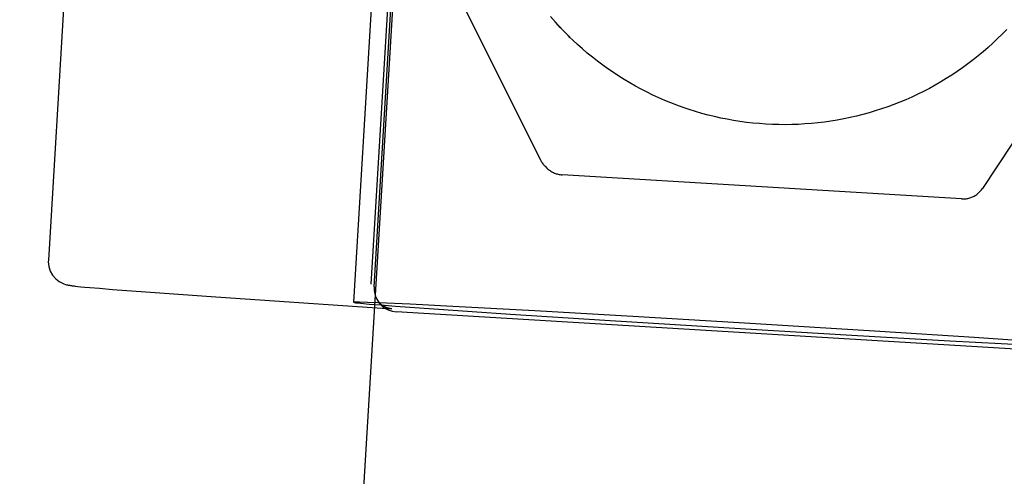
# Model space of a CAD drawing. Header units: inches. Extents: x 0 to 304, y 0 to 196.
# Tile 109 of 129: x 167.081 to 167.498, y 136.547 to 136.74. Entities that reach past the tile are written whole.
import ezdxf

# ---------------------------------------------------------------- set-up
doc = ezdxf.new("R2010")
doc.units = ezdxf.units.IN
doc.header["$LTSCALE"] = 16.696429
doc.header["$MEASUREMENT"] = 0
doc.linetypes.add('HIDDEN', pattern=[0.2, 0.1, -0.1])
doc.layers.add('DEFAULT_2', color=8, linetype='HIDDEN')

msp = doc.modelspace()

# ---------------------------------------------------------------- linework, layer by layer
at = {"layer": 'DEFAULT_2', "color": 8, "linetype": 'HIDDEN'}
for p, q in [((167.15851, 137.71259), (167.09349, 136.63812)), ((167.25799, 137.2042), (167.22265, 136.62029)), ((167.26093, 137.10384), (166.53605, 125.12607)), ((167.23024, 136.62801), (167.25283, 137.00132)), ((167.23142, 136.62686), (167.25401, 137.00017)), ((167.22616, 136.83215), (167.30186, 136.68056)), ((167.58251, 136.80988), (167.48907, 136.66852)), ((167.30827, 136.73883), (167.30607, 136.74135)), ((167.30382, 136.67787), (167.30461, 136.6771)), ((167.48013, 136.66405), (167.31099, 136.67428)), ((167.10596, 136.62703), (167.10731, 136.62689)), ((167.10731, 136.62689), (167.10899, 136.62673)), ((167.10899, 136.62673), (167.11107, 136.62654)), ((167.11107, 136.62654), (167.11514, 136.62619)), ((167.11514, 136.62619), (167.12072, 136.62574)), ((167.12072, 136.62574), (167.13482, 136.62465)), ((167.13482, 136.62465), (167.16442, 136.62253)), ((167.16442, 136.62253), (167.2306, 136.61809)), ((167.23441, 136.6191), (167.23324, 136.62025)), ((167.24664, 136.61945), (167.23331, 136.62006)), ((167.2306, 136.61809), (167.2389, 136.6175)), ((167.54024, 136.59817), (167.2408, 136.61627)), ((167.26476, 136.61853), (167.24664, 136.61945)), ((167.2567, 136.6175), (167.28913, 136.61531)), ((167.29955, 136.61664), (167.26476, 136.61853)), ((167.34103, 136.61426), (167.29955, 136.61664)), ((167.28913, 136.61531), (167.32906, 136.61273)), ((167.32906, 136.61273), (167.38864, 136.60905)), ((167.38605, 136.61159), (167.34103, 136.61426)), ((167.44563, 136.6079), (167.38605, 136.61159)), ((167.38864, 136.60905), (167.43367, 136.60637)), ((167.48556, 136.60533), (167.44563, 136.6079)), ((167.43367, 136.60637), (167.47515, 136.604)), ((167.47515, 136.604), (167.50993, 136.60211)), ((167.51799, 136.60314), (167.48556, 136.60533))]:
    msp.add_line(p, q, dxfattribs=at)
for points in [[(167.31437, 136.73245), (167.31356, 136.73325), (167.31162, 136.73521), (167.30973, 136.73722), (167.30788, 136.73926)], [(167.31435, 136.73247), (167.31228, 136.73454), (167.31025, 136.73666), (167.30827, 136.73883)], [(167.49933, 136.73583), (167.4974, 136.73385), (167.49544, 136.73192), (167.49343, 136.73002), (167.49138, 136.72817), (167.4893, 136.72636), (167.48718, 136.7246), (167.48502, 136.72288), (167.48282, 136.72121), (167.48059, 136.71959), (167.47833, 136.71801), (167.47603, 136.71648), (167.4737, 136.715), (167.47134, 136.71357), (167.46895, 136.71219), (167.46653, 136.71086), (167.46408, 136.70959), (167.46161, 136.70836), (167.45911, 136.70719), (167.45659, 136.70607), (167.45404, 136.70501), (167.45148, 136.704), (167.44889, 136.70304), (167.44628, 136.70214), (167.44365, 136.7013), (167.44101, 136.70051), (167.43835, 136.69978), (167.43567, 136.6991), (167.43298, 136.69848), (167.43028, 136.69792), (167.42757, 136.69742), (167.42484, 136.69697), (167.42211, 136.69658), (167.41937, 136.69625), (167.41663, 136.69598), (167.41388, 136.69577), (167.41112, 136.69561), (167.40836, 136.69551), (167.4056, 136.69548), (167.40284, 136.6955), (167.40009, 136.69557), (167.39733, 136.69571), (167.39458, 136.69591), (167.39183, 136.69616), (167.38909, 136.69647), (167.38635, 136.69684), (167.38363, 136.69727), (167.38091, 136.69776), (167.37821, 136.6983), (167.37551, 136.6989), (167.37283, 136.69956), (167.37017, 136.70028), (167.36752, 136.70105), (167.36489, 136.70188), (167.36227, 136.70276), (167.35968, 136.7037), (167.3571, 136.70469), (167.35455, 136.70574), (167.35202, 136.70684), (167.34952, 136.70799), (167.34703, 136.7092), (167.34458, 136.71046), (167.34215, 136.71177), (167.33975, 136.71314), (167.33738, 136.71455), (167.33505, 136.71602), (167.33274, 136.71753), (167.33046, 136.71909), (167.32822, 136.7207), (167.32602, 136.72236), (167.32385, 136.72406), (167.32171, 136.72581), (167.31961, 136.7276), (167.31756, 136.72944), (167.31554, 136.73132), (167.31437, 136.73245)], [(167.30186, 136.68056), (167.302, 136.68028), (167.3022, 136.67994), (167.3024, 136.6796), (167.30262, 136.67928), (167.30286, 136.67896), (167.3031, 136.67865), (167.30336, 136.67835), (167.30363, 136.67806), (167.30382, 136.67788)], [(167.30461, 136.6771), (167.30491, 136.67682), (167.30523, 136.67654), (167.30557, 136.67628), (167.30591, 136.67603), (167.30627, 136.67579), (167.30663, 136.67558), (167.30701, 136.67537), (167.30739, 136.67519), (167.30778, 136.67502), (167.30817, 136.67486), (167.30858, 136.67473), (167.30898, 136.67461), (167.3094, 136.6745), (167.30981, 136.67442), (167.31023, 136.67435), (167.31066, 136.6743), (167.31099, 136.67428)], [(167.48013, 136.66405), (167.48045, 136.66404), (167.48086, 136.66403), (167.48127, 136.66405), (167.48167, 136.66408), (167.48208, 136.66412), (167.48248, 136.66419), (167.48289, 136.66427), (167.48328, 136.66436), (167.48368, 136.66448), (167.48407, 136.66461), (167.48445, 136.66475), (167.48483, 136.66491), (167.4852, 136.66509), (167.48556, 136.66528), (167.48591, 136.66548), (167.48626, 136.6657), (167.48659, 136.66593), (167.48692, 136.66618), (167.48724, 136.66644), (167.48754, 136.66671), (167.48784, 136.667), (167.48812, 136.66729), (167.48839, 136.6676), (167.48865, 136.66792), (167.48889, 136.66825), (167.48907, 136.66852)], [(167.09349, 136.63812), (167.09347, 136.63743), (167.09369, 136.63545), (167.09431, 136.63351), (167.0953, 136.63174), (167.09664, 136.63021), (167.09805, 136.6291), (167.09916, 136.62847), (167.10003, 136.6281), (167.10069, 136.62788), (167.10119, 136.62774), (167.1016, 136.62764), (167.10195, 136.62757), (167.10227, 136.62751), (167.10259, 136.62746), (167.10291, 136.62741), (167.10324, 136.62736), (167.10359, 136.62731), (167.10398, 136.62726), (167.1044, 136.62721), (167.10487, 136.62715), (167.10596, 136.62703)], [(167.23142, 136.62686), (167.23144, 136.62532), (167.23171, 136.6238), (167.23221, 136.62232), (167.23294, 136.62093), (167.23389, 136.61966), (167.23441, 136.6191)], [(167.23331, 136.62006), (167.22859, 136.62024), (167.22522, 136.62034), (167.22325, 136.62035), (167.22265, 136.62029)], [(167.22265, 136.62028), (167.22349, 136.62011), (167.2257, 136.61987), (167.2293, 136.61955), (167.23424, 136.61915), (167.2405, 136.61867), (167.2567, 136.6175)], [(167.2389, 136.6175), (167.23892, 136.6175), (167.2389, 136.6175), (167.23882, 136.61751), (167.23868, 136.61753), (167.23848, 136.61756), (167.23823, 136.61761), (167.23792, 136.61768), (167.23751, 136.61778), (167.23712, 136.6179), (167.23691, 136.61797), (167.23672, 136.61804), (167.23646, 136.61814), (167.23612, 136.61829), (167.2357, 136.61849), (167.23511, 136.61881), (167.23425, 136.61938), (167.23324, 136.62025)], [(167.23441, 136.6191), (167.23502, 136.61855), (167.23631, 136.61765), (167.23773, 136.61696), (167.23923, 136.61649), (167.2408, 136.61627)]]:
    msp.add_lwpolyline(points, dxfattribs=at)

doc.saveas('drawing.dxf')
